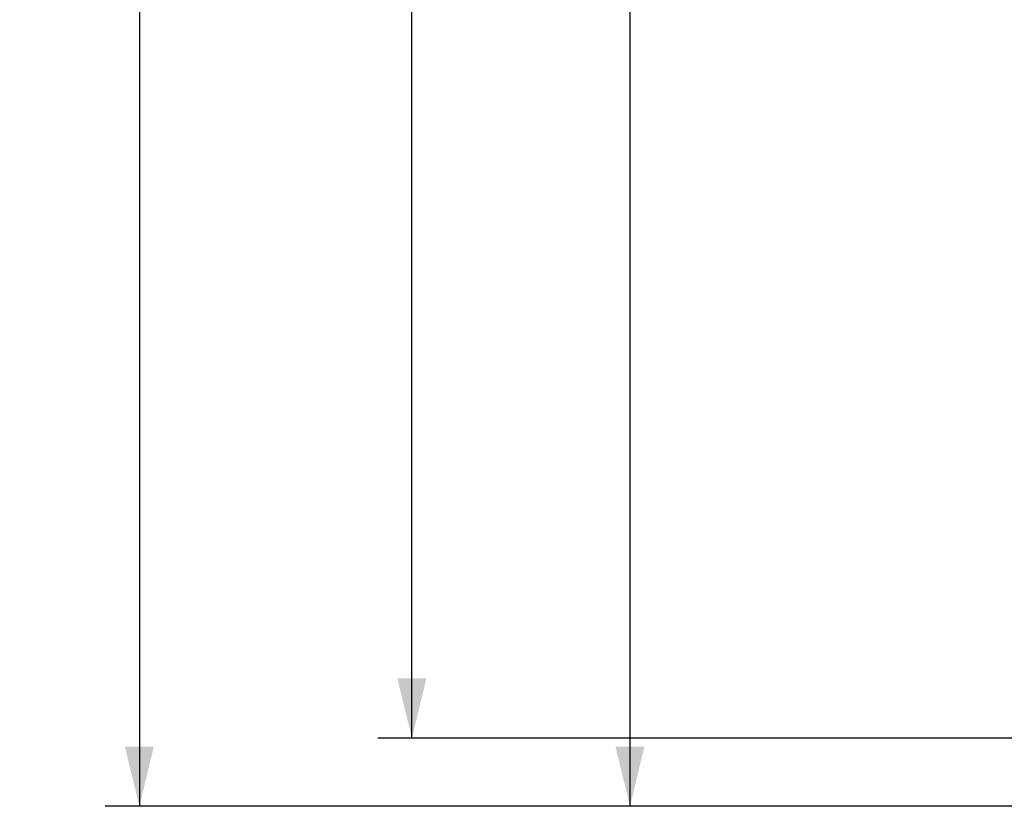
# Paper-space layout 'Sheet1' of a CAD drawing. Header units: millimetres. Extents: x 0 to 23548, y 0 to 16632.
# Tile 92 of 143: x 8695 to 9504, y 3414 to 4060. Entities that reach past the tile are written whole.
import ezdxf

# ---------------------------------------------------------------- set-up
doc = ezdxf.new("R2010")
doc.units = ezdxf.units.MM
doc.linetypes.add('SLD-Sólida', pattern=[0])
doc.layers.add('DETALHAMENTO', color=8, linetype='SLD-Sólida')
doc.styles.add('SLDTEXTSTYLE2', font='CALIBRI.TTF')
doc.dimstyles.new('SLDDIMSTYLE1', dxfattribs={"dimtxt": 72.8, "dimasz": 49, "dimexe": 0, "dimexo": 0.0625, "dimgap": 18.2, "dimtad": 1, "dimdec": 0, "dimrnd": 1e-09, "dimzin": 12, "dimdsep": 46, "dimtxsty": 'SLDTEXTSTYLE2', "dimsah": 1, "dimcen": 0.09, "dimadec": 0, "dimazin": 3, "dimtfac": 1, "dimtdec": 0, "dimtofl": 0, "dimtmove": 0, "dimatfit": 3, "dimfxl": 0, "dimfrac": 2, "dimtolj": 1, "dimtzin": 12, "dimarcsym": 0})

# ---------------------------------------------------------------- blocks, each defined once
blk = doc.blocks.new('_D_11')
at = {"layer": 'DETALHAMENTO', "ltscale": 28}
for p, q in [((9627.58, 6975.51), (9168.79, 6975.51)), ((9196.79, 6975.51), (9196.79, 3414.01)), ((9678.18, 3414.01), (9168.79, 3414.01))]:
    blk.add_line(p, q, dxfattribs=at)
for points in [[(9196.79, 6975.51), (9184.89, 6926.51), (9208.69, 6926.51)], [(9196.79, 3414.01), (9208.69, 3463.01), (9184.89, 3463.01)]]:
    blk.add_solid(points, dxfattribs=at)
at = {"layer": 'DETALHAMENTO', "ltscale": 28, "insert": (9099.73, 5096.28), "char_height": 72.8, "attachment_point": 1, "rotation": 90, "style": 'SLDTEXTSTYLE2'}
blk.add_mtext('3562', dxfattribs=at)
blk = doc.blocks.new('_D_20')
at = {"layer": 'DETALHAMENTO', "ltscale": 28}
for p, q in [((9638.18, 8002.93), (8765.58, 8002.93)), ((8793.58, 8002.93), (8793.58, 3414.01)), ((9678.18, 3414.01), (8765.58, 3414.01))]:
    blk.add_line(p, q, dxfattribs=at)
for points in [[(8793.58, 8002.93), (8781.68, 7953.93), (8805.48, 7953.93)], [(8793.58, 3414.01), (8805.48, 3463.01), (8781.68, 3463.01)]]:
    blk.add_solid(points, dxfattribs=at)
at = {"layer": 'DETALHAMENTO', "ltscale": 28, "insert": (8696.51, 5609.99), "char_height": 72.8, "attachment_point": 1, "rotation": 90, "style": 'SLDTEXTSTYLE2'}
blk.add_mtext('4589', dxfattribs=at)
blk = doc.blocks.new('_D_21')
at = {"layer": 'DETALHAMENTO', "ltscale": 28}
for p, q in [((9704.74, 7275.51), (8989.58, 7275.51)), ((9017.58, 3470.01), (9017.58, 7275.51)), ((9728.18, 3470.01), (8989.58, 3470.01))]:
    blk.add_line(p, q, dxfattribs=at)
for points in [[(9017.58, 7275.51), (9005.68, 7226.51), (9029.48, 7226.51)], [(9017.58, 3470.01), (9029.48, 3519.01), (9005.68, 3519.01)]]:
    blk.add_solid(points, dxfattribs=at)
at = {"layer": 'DETALHAMENTO', "ltscale": 28, "insert": (8920.51, 5274.28), "char_height": 72.8, "attachment_point": 1, "rotation": 90, "style": 'SLDTEXTSTYLE2'}
blk.add_mtext('3806', dxfattribs=at)

psp = doc.layouts.new('Sheet1')

# ---------------------------------------------------------------- dimensions: what is measured, and where the dimension line sits
at = {"layer": 'DETALHAMENTO', "ltscale": 28}
for base, p1, p2, picture, middle in [((8793.576, 3414.011), (9666.176, 8002.932), (9706.176, 3414.011), '_D_20', (8793.576, 5708.471)), ((9017.576242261, 7275.510817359), (9756.176242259, 3470.010817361), (9732.744389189, 7275.510817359), '_D_21', (9017.576242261, 5372.76081736)), ((9196.792982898, 3414.010817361), (9655.576242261, 6975.510817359), (9706.176242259, 3414.010817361), '_D_11', (9196.792982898, 5194.76081736))]:
    dim = psp.add_linear_dim(base=base, p1=p1, p2=p2, angle=90, dimstyle='SLDDIMSTYLE1', dxfattribs=at)
    dim.commit()
    dim.dimension.update_dxf_attribs({"geometry": picture, "text_midpoint": middle, "dimtype": 160})

doc.saveas('drawing.dxf')
